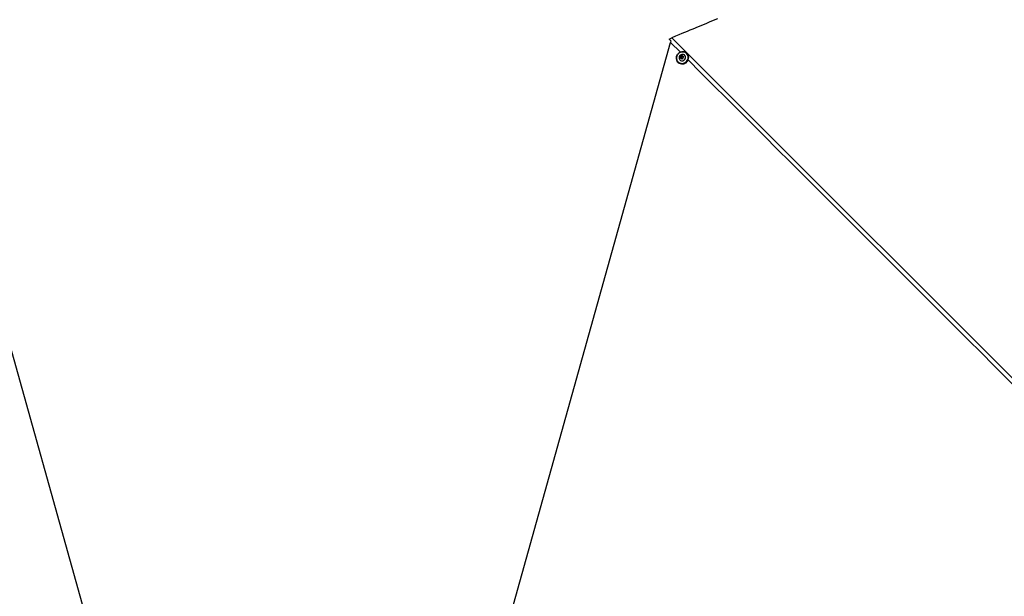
# Paper-space layout '4M DUO Surface plate' of a CAD drawing. Header units: millimetres. Extents: x 20 to 26560, y 40 to 17993.
# Tile 68 of 87: x 8314 to 11090, y 14520 to 16147. Entities that reach past the tile are written whole.
import ezdxf

# ---------------------------------------------------------------- set-up
doc = ezdxf.new("R2010")
doc.units = ezdxf.units.MM
doc.layers.add('COMPONENT_GEOMETRY', color=7, linetype='Continuous')
doc.styles.add('SLDTEXTSTYLE0', font='TXT', dxfattribs={"width": 0.75})
doc.dimstyles.new('SLDDIMSTYLE0', dxfattribs={"dimtxt": 150, "dimasz": 6.604, "dimexe": 0, "dimexo": 0.0625, "dimgap": 37.5, "dimtad": 0, "dimtih": 1, "dimtoh": 1, "dimdec": 0, "dimlfac": 0.5, "dimrnd": 1e-09, "dimzin": 12, "dimdsep": 46, "dimtxsty": 'SLDTEXTSTYLE0', "dimsah": 1, "dimcen": 0.09, "dimadec": 0, "dimazin": 3, "dimtfac": 1, "dimtdec": 0, "dimtofl": 0, "dimtmove": 0, "dimatfit": 3, "dimfxl": 1, "dimfrac": 2, "dimtolj": 1, "dimtzin": 12, "dimarcsym": 0})

# ---------------------------------------------------------------- blocks, each defined once
blk = doc.blocks.new('_D_8')
at = {"layer": 'COMPONENT_GEOMETRY', "color": 7, "ltscale": 2}
for p, q in [((1221.2, 13267), (1221.2, 17923.1)), ((1221.2, 17916.7), (8876.8, 17916.7)), ((16975.8, 17916.7), (9320.1, 17916.7)), ((16975.8, 13267), (16975.8, 17923.1))]:
    blk.add_line(p, q, dxfattribs=at)
for points in [[(1221.2, 17916.7), (1227.8, 17915.7), (1227.8, 17917.8)], [(16975.8, 17916.7), (16969.1, 17917.8), (16969.1, 17915.7)]]:
    blk.add_solid(points, dxfattribs=at)
at = {"layer": 'COMPONENT_GEOMETRY', "color": 7, "ltscale": 2, "insert": (8876.8, 17991), "char_height": 150, "attachment_point": 1, "style": 'SLDTEXTSTYLE0'}
blk.add_mtext('7877', dxfattribs=at)

psp = doc.layouts.new('4M DUO Surface plate')

# ---------------------------------------------------------------- linework, layer by layer
at = {"color": 7, "linetype": 'Continuous', "lineweight": 25, "ltscale": 2}
for p, q in [((8816.15, 13332.22), (8047.56, 16082.34)), ((9380.77, 13332.22), (10149.36, 16082.34)), ((10149.36, 16082.34), (10150.55, 16086.35)), ((10195.52, 16051.07), (10194.72, 16051.87)), ((10170.03, 16027.06), (10170.82, 16026.27)), ((10175.46, 16032.94), (10175.57, 16032.83)), ((10177.86, 16041.87), (10180.49, 16044.13)), ((10178.35, 16038.59), (10177.86, 16041.87)), ((10178.64, 16041.1), (10177.86, 16041.87)), ((10181.47, 16037.57), (10178.35, 16038.59)), ((10178.64, 16041.1), (10179.95, 16042.23)), ((10178.89, 16039.46), (10178.64, 16041.1)), ((10179.05, 16038.37), (10178.89, 16039.46)), ((10179.95, 16042.23), (10181.27, 16043.35)), ((10180.49, 16044.13), (10183.61, 16043.1)), ((10181.27, 16043.35), (10180.49, 16044.13)), ((10181.27, 16043.35), (10182.83, 16042.84)), ((10184.1, 16039.82), (10181.47, 16037.57)), ((10182.83, 16042.84), (10183.69, 16042.56)), ((10183.61, 16043.1), (10184.1, 16039.82)), ((10188.98, 16046.3), (10188.87, 16046.41))]:
    psp.add_line(p, q, dxfattribs=at)
at = {"color": 8, "linetype": 'Continuous', "lineweight": 25, "ltscale": 2}
psp.add_line((10176.73, 16054.97), (10149.36, 16082.34), dxfattribs=at)
at = {"color": 7, "linetype": 'Continuous', "lineweight": 25, "ltscale": 2, "flags": 128}
for points in [[(10281.39, 16149.06), (10273.63, 16145.85), (10258.11, 16139.42), (10250.35, 16136.21), (10234.84, 16129.78), (10227.08, 16126.57), (10211.56, 16120.14), (10203.8, 16116.93), (10196.04, 16113.71), (10180.52, 16107.29), (10172.77, 16104.07), (10162.64, 16099.88), (10152.52, 16095.68)], [(10150.55, 16086.35), (10147.76, 16089.14), (10144.75, 16092.15)], [(10144.91, 16091.75), (10147.88, 16088.78), (10150.84, 16085.82)], [(10170, 16027.09), (10167.92, 16029.68), (10166.43, 16032.66), (10165.6, 16035.93), (10165.45, 16039.34), (10166, 16042.75), (10167.22, 16046.03), (10169.05, 16049.05), (10171.43, 16051.66), (10174.26, 16053.78), (10177.43, 16055.32), (10180.79, 16056.2), (10184.22, 16056.4), (10187.57, 16055.91), (10190.71, 16054.74), (10193.51, 16052.95), (10195.86, 16050.6), (10197.65, 16047.8), (10198.81, 16044.66), (10199.31, 16041.3), (10199.11, 16037.87), (10198.22, 16034.51), (10196.69, 16031.35), (10194.57, 16028.52), (10191.95, 16026.14), (10188.94, 16024.3), (10185.66, 16023.08), (10182.24, 16022.54), (10178.83, 16022.69), (10175.57, 16023.52), (10172.58, 16025.01), (10170, 16027.09)], [(10170.18, 16027.47), (10172.71, 16025.44), (10175.62, 16023.99), (10178.81, 16023.17), (10182.15, 16023.03), (10185.48, 16023.56), (10188.69, 16024.74), (10191.63, 16026.54), (10194.19, 16028.87), (10196.26, 16031.63), (10197.76, 16034.72), (10198.62, 16038.01), (10198.82, 16041.36), (10198.34, 16044.64), (10197.2, 16047.71), (10195.45, 16050.45), (10193.16, 16052.74), (10190.42, 16054.49), (10187.35, 16055.63), (10184.08, 16056.11), (10180.73, 16055.92), (10177.44, 16055.05), (10174.35, 16053.56), (10171.58, 16051.48), (10169.26, 16048.93), (10167.46, 16045.98), (10166.27, 16042.78), (10165.74, 16039.44), (10165.88, 16036.11), (10166.7, 16032.92), (10168.15, 16030), (10170.18, 16027.47)], [(10170.8, 16026.3), (10173.38, 16024.22), (10176.37, 16022.73), (10179.63, 16021.89), (10183.04, 16021.75), (10186.45, 16022.29), (10189.73, 16023.51), (10192.74, 16025.34), (10195.36, 16027.72), (10197.48, 16030.55), (10199.02, 16033.72), (10199.9, 16037.08), (10200.1, 16040.51), (10199.61, 16043.87), (10198.44, 16047.01), (10196.65, 16049.81), (10195.52, 16051.07)], [(10176.44, 16046.49), (10174.71, 16044.57), (10173.53, 16042.29), (10172.99, 16039.81), (10173.13, 16037.32), (10173.94, 16035.01), (10175.36, 16033.04), (10177.29, 16031.56), (10179.57, 16030.69), (10182.05, 16030.48), (10184.54, 16030.96), (10186.85, 16032.08), (10188.81, 16033.76), (10190.28, 16035.88), (10191.15, 16038.29), (10191.35, 16040.79), (10190.87, 16043.22), (10189.74, 16045.38), (10188.06, 16047.11), (10185.93, 16048.3), (10183.53, 16048.84), (10181.02, 16048.71), (10178.6, 16047.91), (10176.44, 16046.49)], [(10178.12, 16044.26), (10176.96, 16042.81), (10176.41, 16041.07), (10176.56, 16039.3), (10177.38, 16037.76), (10178.75, 16036.69), (10180.46, 16036.25), (10182.25, 16036.52), (10183.84, 16037.44), (10185, 16038.88), (10185.55, 16040.62), (10185.41, 16042.4), (10184.59, 16043.94), (10183.22, 16045.01), (10181.51, 16045.44), (10179.72, 16045.18), (10178.12, 16044.26)]]:
    psp.add_lwpolyline(points, dxfattribs=at)
at = {"color": 8, "linetype": 'Continuous', "lineweight": 25, "ltscale": 2, "flags": 128}
psp.add_lwpolyline([(10152.52, 16095.68), (10542.26, 15705.94), (10932, 15316.19), (11321.74, 14926.44), (11711.47, 14536.68), (12101.19, 14146.92), (12490.87, 13757.13), (12550.1, 13697.79)], dxfattribs=at)
at = {"color": 7, "linetype": 'Continuous', "lineweight": 25, "ltscale": 4}
for centre, radius, start, end in [((10181.94, 16039.87), 3.08, 130.08099, 187.70511), ((10181.56, 16039.85), 2.7, 188.3306, 216.15064), ((10181.94, 16039.98), 3, 72.7448, 131.38823), ((10182, 16040.31), 2.66, 49.64022, 71.91499)]:
    psp.add_arc(centre, radius, start, end, dxfattribs=at)
at = {"color": 7, "linetype": 'Continuous', "lineweight": 25, "ltscale": 2}
for points, knots in [([(10144.75, 16092.15), (10145.99, 16092.76), (10148.54, 16093.99), (10151.17, 16095.11), (10152.52, 16095.68)], [0, 0, 0, 0, 0.4896952, 1, 1, 1, 1]), ([(10144.91, 16091.75), (10144.89, 16091.8), (10144.83, 16091.94), (10144.78, 16092.07), (10144.75, 16092.15)], [0, 0, 0, 0, 0.4193022, 1, 1, 1, 1])]:
    psp.add_open_spline(points, degree=3, knots=knots, dxfattribs=at)
at = {"color": 8, "linetype": 'Continuous', "lineweight": 25, "ltscale": 2}
psp.add_open_spline([(12542.93, 13689.14), (12483.47, 13748.54), (12339.25, 13892.64), (12110.34, 14121.51), (11856.12, 14375.67), (11601.92, 14629.85), (11049.43, 15182.29), (10581.69, 15650.03), (10198.68, 16033.03)], degree=3, knots=[0, 0, 0, 0, 0.07606189, 0.18450171, 0.29294151, 0.4013813, 0.50982108, 1, 1, 1, 1], dxfattribs=at)

# ---------------------------------------------------------------- dimensions: what is measured, and where the dimension line sits
at = {"layer": 'COMPONENT_GEOMETRY', "color": 7, "ltscale": 2}
dim = psp.add_linear_dim(base=(16975.75, 17916.75), p1=(1221.17, 13264.43), p2=(16975.75, 13264.43), angle=0, dimstyle='SLDDIMSTYLE0', dxfattribs=at)
dim.commit()
dim.dimension.update_dxf_attribs({"geometry": '_D_8', "text_midpoint": (9098.46, 17916.75), "dimtype": 160})

doc.saveas('drawing.dxf')
